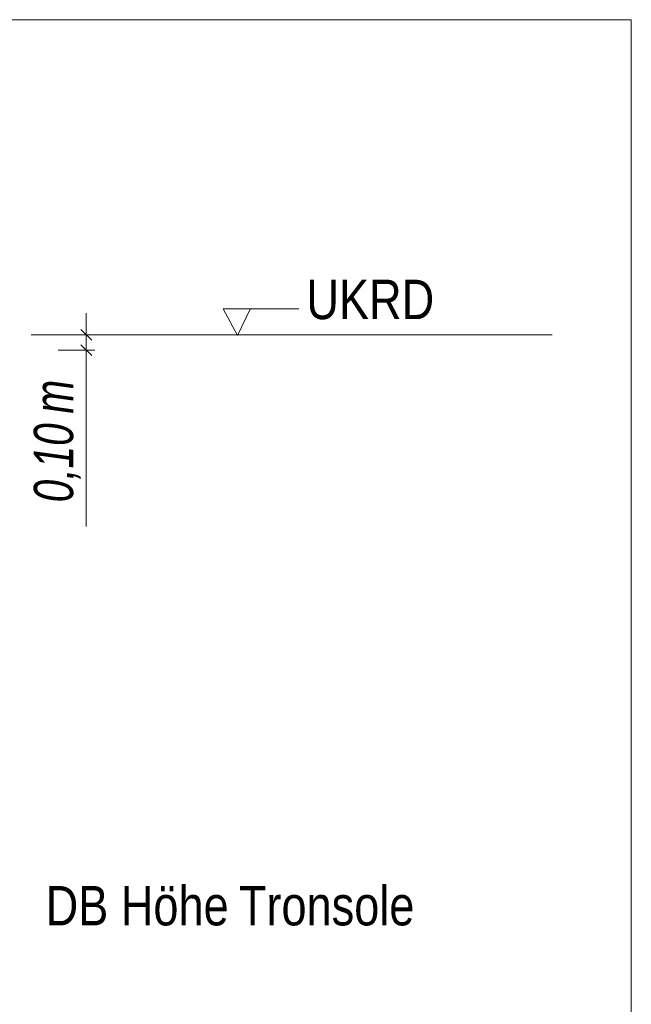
# Model space of a CAD drawing. Extents: x -620 to 300, y 62 to 1107.
# Tile 190 of 256: x 184 to 205, y 775 to 810. Entities that reach past the tile are written whole.
import ezdxf
from ezdxf.lldxf.tags import DXFTag

# ---------------------------------------------------------------- set-up
doc = ezdxf.new("R2010")
doc.units = 0
doc.layers.get('0').update_dxf_attribs({"lineweight": 35})
doc.layers.add('E_Aussparung Bemaßung-A06G9GDC8I', color=5, linetype='Continuous', lineweight=9, true_color=0x0000ff)
doc.layers.add('E_Detail_Beschriftung', color=7, linetype='Continuous', lineweight=13, true_color=0x009900)
doc.layers.add('E_Detail_Linie_Text_Bem', color=7, linetype='Continuous', lineweight=13)
doc.styles.get("Standard").update_dxf_attribs({"font": 'ARIALN.TTF'})
tags = doc.linetypes.add('fein_strichliert-A06G9GDB8I', pattern=[4, 1, -2, 1]).pattern_tags.tags
tags[8:9] = [DXFTag(74, 4), DXFTag(75, 0), DXFTag(340, '0'), DXFTag(46, 0.0), DXFTag(50, 0.0), DXFTag(44, 0.0), DXFTag(45, 0.0)]
tags[6:7] = [DXFTag(74, 4), DXFTag(75, 0), DXFTag(340, '0'), DXFTag(46, 0.0), DXFTag(50, 0.0), DXFTag(44, 0.0), DXFTag(45, 0.0)]
tags[4:5] = [DXFTag(74, 4), DXFTag(75, 0), DXFTag(340, '0'), DXFTag(46, 0.0), DXFTag(50, 0.0), DXFTag(44, 0.0), DXFTag(45, 0.0)]

# ---------------------------------------------------------------- blocks, each defined once
blk = doc.blocks.new('Referenz-A06G9GDJ8I')
at = {"layer": 'E_Aussparung Bemaßung-A06G9GDC8I', "linetype": 'Continuous', "ltscale": 0.13}
for p, q in [((185.95, 799.905), (185.95, 792.325)), ((185.759, 799.332), (186.141, 798.95)), ((186.25, 799.141), (184.95, 799.141)), ((186.25, 798.599), (184.95, 798.599)), ((185.759, 798.79), (186.141, 798.408))]:
    blk.add_line(p, q, dxfattribs=at)
at = {"layer": 'E_Detail_Linie_Text_Bem', "linetype": 'fein_strichliert-A06G9GDB8I', "ltscale": 0.65}
for p, q in [((205.317, 810.34), (142.548, 810.34)), ((205.317, 749.023), (205.317, 810.34))]:
    blk.add_line(p, q, dxfattribs=at)
at = {"layer": 'E_Detail_Linie_Text_Bem', "color": 0, "linetype": 'Continuous', "ltscale": 0.13}
for p, q in [((191.327, 799.119), (190.818, 800.069)), ((190.818, 800.069), (193.502, 800.069)), ((191.785, 800.073), (191.327, 799.119))]:
    blk.add_line(p, q, dxfattribs=at)
at = {"layer": 'E_Detail_Linie_Text_Bem', "linetype": 'Continuous', "ltscale": 0.13}
blk.add_line((183.993, 799.141), (202.5, 799.141), dxfattribs=at)
at = {"layer": 'E_Aussparung Bemaßung-A06G9GDC8I', "linetype": 'Continuous', "ltscale": 0.13, "char_height": 1.4, "attachment_point": 1, "rotation": 90}
for s, insert in [('{\\W0.9;\\fArial Narrow|b0|i1;m}', (184.083, 796.34)), ('{\\W0.9;\\fArial Narrow|b0|i1;0,10 }', (184.083, 793.187))]:
    blk.add_mtext(s, dxfattribs=dict(at, insert=insert))
at = {"layer": 'E_Detail_Beschriftung', "linetype": 'Continuous', "ltscale": 0.13, "insert": (193.771, 801.098), "char_height": 1.4, "attachment_point": 1}
blk.add_mtext('{\\fArial Narrow;UKRD}', dxfattribs=at)
at = {"layer": 'E_Detail_Beschriftung', "color": 1, "linetype": 'Continuous', "ltscale": 0.13, "true_color": 0xff0000, "char_height": 1.4, "attachment_point": 1}
for s, insert in [('{\\fArial Narrow;Höhe}', (187.176, 779.553)), ('{\\fArial Narrow;Tronsole}', (191.371, 779.553)), ('{\\fArial Narrow;DB}', (184.504, 779.553))]:
    blk.add_mtext(s, dxfattribs=dict(at, insert=insert))

msp = doc.modelspace()

# ---------------------------------------------------------------- block references
at = {"color": 8, "lineweight": 25, "ltscale": 0.25, "true_color": 0x808080}
msp.add_blockref('Referenz-A06G9GDJ8I', (0, 0), dxfattribs=at)

doc.saveas('drawing.dxf')
